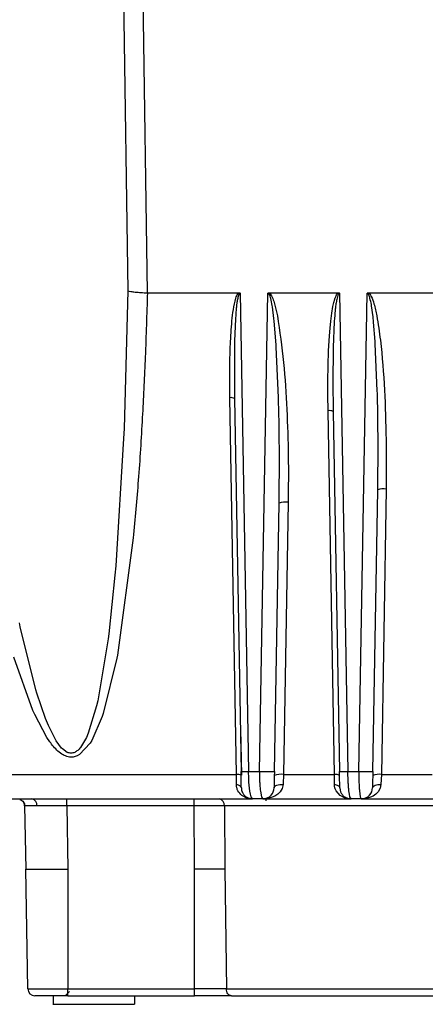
# Model space of a CAD drawing. Header units: millimetres. Extents: x 2719 to 13968, y 3953 to 13921.
# Tile 42 of 160: x 5486 to 5514, y 4756 to 4826. Entities that reach past the tile are written whole.
import ezdxf

# ---------------------------------------------------------------- set-up
doc = ezdxf.new("R2010")
doc.units = ezdxf.units.MM

msp = doc.modelspace()

# ---------------------------------------------------------------- linework, layer by layer
at = {"color": 7, "linetype": 'Continuous', "lineweight": 25}
for p, q in [((5492.968, 4827.933), (5493.291, 4806.569)), ((5494.346, 4827.933), (5494.665, 4806.427)), ((5493.291, 4806.569), (5493.011, 4796.775)), ((5494.676, 4806.427), (5494.665, 4806.427)), ((5494.676, 4806.427), (5501.184, 4806.427)), ((5501.27, 4806.398), (5501.867, 4772.396)), ((5502.643, 4772.396), (5503.244, 4806.398)), ((5503.33, 4806.427), (5508.246, 4806.427)), ((5508.334, 4806.398), (5508.932, 4772.396)), ((5509.708, 4772.396), (5510.308, 4806.398)), ((5510.396, 4806.427), (5515.308, 4806.427)), ((5501.042, 4805.732), (5501.014, 4805.528)), ((5503.659, 4805.827), (5503.915, 4804.799)), ((5507.866, 4805.463), (5507.928, 4805.741)), ((5507.928, 4805.741), (5507.994, 4805.974)), ((5508.082, 4805.644), (5508.051, 4805.412)), ((5510.613, 4805.499), (5510.598, 4805.591)), ((5500.953, 4804.857), (5500.935, 4804.588)), ((5503.557, 4805.435), (5503.541, 4805.532)), ((5503.665, 4804.599), (5503.557, 4805.435)), ((5507.711, 4804.417), (5507.784, 4804.983)), ((5507.784, 4804.983), (5507.866, 4805.463)), ((5510.716, 4804.716), (5510.613, 4805.499)), ((5500.935, 4804.588), (5500.87, 4802.978)), ((5503.686, 4804.406), (5503.665, 4804.599)), ((5503.823, 4802.725), (5503.686, 4804.406)), ((5507.66, 4803.905), (5507.711, 4804.417)), ((5507.963, 4804.357), (5507.888, 4802.552)), ((5507.982, 4804.659), (5507.963, 4804.357)), ((5510.755, 4804.343), (5510.716, 4804.716)), ((5510.865, 4802.961), (5510.755, 4804.343)), ((5507.617, 4803.361), (5507.66, 4803.905)), ((5500.87, 4802.978), (5500.864, 4802.699)), ((5507.558, 4802.301), (5507.617, 4803.361)), ((5510.875, 4802.797), (5510.865, 4802.961)), ((5511.019, 4799.446), (5510.875, 4802.797)), ((5500.864, 4802.699), (5500.87, 4798.914)), ((5503.834, 4802.553), (5503.823, 4802.725)), ((5503.993, 4798.977), (5503.834, 4802.553)), ((5507.523, 4801.263), (5507.558, 4802.301)), ((5507.881, 4802.237), (5507.863, 4800.266)), ((5507.888, 4802.552), (5507.881, 4802.237)), ((5507.506, 4800.175), (5507.523, 4801.263)), ((5507.505, 4799.145), (5507.506, 4800.175)), ((5507.863, 4800.266), (5507.863, 4800.114)), ((5507.863, 4800.114), (5507.885, 4797.989)), ((5511.024, 4799.278), (5511.019, 4799.446)), ((5511.056, 4797.688), (5511.024, 4799.278)), ((5501.016, 4772.17), (5500.543, 4798.97)), ((5500.87, 4798.914), (5501.333, 4772.396)), ((5503.997, 4798.826), (5503.993, 4798.977)), ((5504.035, 4797.102), (5503.997, 4798.826)), ((5507.518, 4798.046), (5507.505, 4799.145)), ((5507.973, 4772.17), (5507.518, 4798.046)), ((5507.885, 4797.989), (5508.332, 4772.396)), ((5511.064, 4797.096), (5511.056, 4797.688)), ((5493.011, 4796.775), (5492.981, 4796.078)), ((5504.05, 4796.033), (5504.035, 4797.102)), ((5511.073, 4795.929), (5511.064, 4797.096)), ((5492.981, 4796.078), (5492.424, 4787.018)), ((5504.056, 4795.227), (5504.05, 4796.033)), ((5511.074, 4795.666), (5511.073, 4795.929)), ((5504.057, 4794.948), (5504.056, 4795.227)), ((5511.05, 4792.412), (5511.074, 4795.666)), ((5504.034, 4791.477), (5504.057, 4794.948)), ((5510.7, 4772.396), (5511.05, 4792.412)), ((5511.659, 4792.469), (5511.311, 4772.17)), ((5503.701, 4772.396), (5504.034, 4791.477)), ((5504.685, 4791.534), (5504.354, 4772.17)), ((5493.671, 4789.014), (5492.544, 4780.661)), ((5493.693, 4789.245), (5493.671, 4789.014)), ((5492.424, 4787.018), (5492.367, 4786.35)), ((5492.367, 4786.35), (5491.929, 4782.174)), ((5485.63, 4782.686), (5485.572, 4782.954)), ((5486.747, 4778.204), (5485.63, 4782.686)), ((5491.884, 4781.817), (5491.14, 4777.4)), ((5491.929, 4782.174), (5491.884, 4781.817)), ((5486.533, 4776.719), (5485.17, 4780.513)), ((5492.502, 4780.44), (5491.528, 4776.51)), ((5492.544, 4780.661), (5492.502, 4780.44)), ((5486.819, 4777.961), (5486.747, 4778.204)), ((5487.432, 4776.154), (5486.819, 4777.961)), ((5491.06, 4777.055), (5490.471, 4775.114)), ((5491.14, 4777.4), (5491.06, 4777.055)), ((5486.66, 4776.434), (5486.533, 4776.719)), ((5487.53, 4774.793), (5486.66, 4776.434)), ((5487.632, 4775.662), (5487.432, 4776.154)), ((5491.458, 4776.303), (5490.714, 4774.597)), ((5491.528, 4776.51), (5491.458, 4776.303)), ((5488.183, 4774.573), (5487.632, 4775.662)), ((5487.726, 4774.506), (5487.53, 4774.793)), ((5490.337, 4774.803), (5489.923, 4774.098)), ((5490.471, 4775.114), (5490.337, 4774.803)), ((5488.568, 4774.056), (5488.183, 4774.573)), ((5488.626, 4773.996), (5488.568, 4774.056)), ((5490.603, 4774.413), (5489.847, 4773.586)), ((5490.714, 4774.597), (5490.603, 4774.413)), ((5488.978, 4773.746), (5488.626, 4773.996)), ((5489.123, 4773.413), (5489.048, 4773.425)), ((5489.847, 4773.586), (5489.668, 4773.493)), ((5465.364, 4772.17), (5501.016, 4772.17)), ((5501.867, 4772.396), (5502.643, 4772.396)), ((5504.354, 4772.17), (5507.973, 4772.17)), ((5507.972, 4771.453), (5507.973, 4772.17)), ((5508.932, 4772.396), (5509.708, 4772.396)), ((5508.955, 4771.654), (5508.932, 4772.396)), ((5511.311, 4772.17), (5511.282, 4771.453)), ((5511.311, 4772.17), (5514.93, 4772.17)), ((5501.082, 4771.439), (5501.01, 4771.453)), ((5501.148, 4771.419), (5501.082, 4771.439)), ((5501.207, 4771.394), (5501.148, 4771.419)), ((5501.257, 4771.364), (5501.207, 4771.394)), ((5501.298, 4771.331), (5501.257, 4771.364)), ((5501.328, 4771.295), (5501.298, 4771.331)), ((5501.347, 4771.257), (5501.328, 4771.295)), ((5501.353, 4771.217), (5501.347, 4771.257)), ((5501.962, 4770.996), (5501.897, 4771.633)), ((5503.681, 4771.217), (5503.695, 4771.276)), ((5503.695, 4771.276), (5503.735, 4771.33)), ((5503.735, 4771.33), (5503.798, 4771.379)), ((5503.798, 4771.379), (5503.882, 4771.418)), ((5503.882, 4771.418), (5503.981, 4771.446)), ((5503.981, 4771.446), (5504.091, 4771.462)), ((5504.091, 4771.462), (5504.206, 4771.464)), ((5504.206, 4771.464), (5504.32, 4771.453)), ((5504.32, 4771.453), (5504.256, 4771.187)), ((5508.05, 4771.441), (5507.972, 4771.453)), ((5508.123, 4771.423), (5508.05, 4771.441)), ((5508.189, 4771.398), (5508.123, 4771.423)), ((5508.245, 4771.369), (5508.189, 4771.398)), ((5508.29, 4771.335), (5508.245, 4771.369)), ((5508.324, 4771.298), (5508.29, 4771.335)), ((5508.345, 4771.258), (5508.324, 4771.298)), ((5508.353, 4771.217), (5508.345, 4771.258)), ((5510.68, 4771.217), (5510.693, 4771.272)), ((5510.693, 4771.272), (5510.73, 4771.324)), ((5510.73, 4771.324), (5510.788, 4771.37)), ((5510.788, 4771.37), (5510.866, 4771.408)), ((5510.866, 4771.408), (5510.959, 4771.437)), ((5510.959, 4771.437), (5511.063, 4771.454)), ((5511.063, 4771.454), (5511.172, 4771.46)), ((5511.172, 4771.46), (5511.282, 4771.453)), ((5511.282, 4771.453), (5511.224, 4771.192)), ((5501.353, 4771.217), (5501.371, 4771.063)), ((5501.371, 4771.063), (5501.414, 4770.926)), ((5501.752, 4770.494), (5501.388, 4770.687)), ((5502.002, 4770.764), (5501.962, 4770.996)), ((5502.051, 4770.577), (5502.002, 4770.764)), ((5502.706, 4770.998), (5502.784, 4770.578)), ((5502.784, 4770.578), (5502.801, 4770.531)), ((5503.542, 4770.551), (5503.315, 4770.481)), ((5503.733, 4770.639), (5503.542, 4770.551)), ((5503.941, 4770.778), (5503.733, 4770.639)), ((5504.104, 4770.937), (5503.941, 4770.778)), ((5504.256, 4771.187), (5504.104, 4770.937)), ((5508.375, 4770.68), (5508.088, 4771.003)), ((5508.353, 4771.217), (5508.37, 4771.063)), ((5508.37, 4771.063), (5508.407, 4770.941)), ((5508.745, 4770.493), (5508.375, 4770.68)), ((5509.037, 4770.766), (5509.006, 4771)), ((5509.075, 4770.579), (5509.037, 4770.766)), ((5509.75, 4771.001), (5509.808, 4770.58)), ((5509.808, 4770.58), (5509.819, 4770.534)), ((5510.534, 4770.554), (5510.311, 4770.483)), ((5510.722, 4770.644), (5510.534, 4770.554)), ((5510.925, 4770.786), (5510.722, 4770.644)), ((5511.082, 4770.947), (5510.925, 4770.786)), ((5511.224, 4771.192), (5511.082, 4770.947)), ((5485.967, 4769.941), (5485.941, 4769.94)), ((5485.941, 4769.94), (5486.019, 4765.432)), ((5488.94, 4769.94), (5488.94, 4770.431)), ((5497.999, 4769.94), (5488.94, 4769.94)), ((5488.94, 4769.94), (5489.019, 4765.432)), ((5497.999, 4769.94), (5497.999, 4770.431)), ((5498.032, 4765.432), (5497.999, 4769.94)), ((5500.151, 4769.94), (5500.185, 4765.432)), ((5501.919, 4770.452), (5501.752, 4770.494)), ((5502.153, 4770.431), (5502.103, 4770.504)), ((5502.881, 4770.431), (5502.153, 4770.431)), ((5502.801, 4770.531), (5502.881, 4770.431)), ((5502.881, 4770.431), (5509.152, 4770.431)), ((5503.315, 4770.481), (5503.176, 4770.465)), ((5508.919, 4770.451), (5508.745, 4770.493)), ((5509.152, 4770.431), (5509.114, 4770.505)), ((5509.88, 4770.431), (5509.152, 4770.431)), ((5509.819, 4770.534), (5509.88, 4770.431)), ((5509.88, 4770.431), (5516.151, 4770.431)), ((5510.311, 4770.483), (5510.17, 4770.466)), ((5486.168, 4756.924), (5486.019, 4765.432)), ((5489.019, 4765.432), (5489.019, 4756.924)), ((5498.032, 4756.924), (5498.032, 4765.432)), ((5500.185, 4765.432), (5500.292, 4756.924)), ((5486.168, 4756.924), (5489.019, 4756.924)), ((5489.128, 4756.739), (5488.823, 4756.433)), ((5489.019, 4756.924), (5498.032, 4756.924)), ((5489.019, 4756.433), (5489.019, 4756.924)), ((5500.292, 4756.924), (5498.032, 4756.924)), ((5498.032, 4756.433), (5498.032, 4756.924)), ((5500.292, 4756.924), (5538.966, 4756.924)), ((5487.973, 4756.436), (5487.973, 4755.83)), ((5489.019, 4756.433), (5498.032, 4756.433)), ((5493.772, 4755.83), (5493.772, 4756.433))]:
    msp.add_line(p, q, dxfattribs=at)
at = {"color": 8, "linetype": 'Continuous', "lineweight": 25}
for p, q in [((5501.296, 4775.431), (5501.354, 4772.114)), ((5502.103, 4770.504), (5502.051, 4770.577)), ((5509.114, 4770.505), (5509.075, 4770.579)), ((5515.431, 4769.94), (5500.151, 4769.94)), ((5503.127, 4770.295), (5503.129, 4770.431))]:
    msp.add_line(p, q, dxfattribs=at)
at = {"color": 7, "linetype": 'Continuous', "lineweight": 25}
for centre, radius, start, end in [((5500.613, 4798.399), 0.575, 63.4374, 96.93902), ((5507.602, 4797.373), 0.679, 65.36392, 97.12208), ((5511.465, 4791.253), 1.231, 80.89844, 109.69386), ((5504.467, 4790.263), 1.289, 80.29089, 109.63976), ((5501.083, 4771.61), 0.564, 63.18624, 96.9181), ((5501.6, 4781.646), 9.254, 268.34598, 271.65402), ((5503.172, 4784.146), 11.761, 267.42168, 272.57832), ((5504.132, 4770.892), 1.297, 80.18126, 109.64905), ((5508.056, 4771.504), 0.671, 65.23648, 97.11834), ((5508.632, 4782.364), 9.972, 268.2769, 271.7231), ((5510.204, 4784.27), 11.884, 267.60628, 272.39372), ((5511.113, 4770.946), 1.24, 80.81978, 109.67613), ((5502.153, 4771.231), 0.8, 239.15075, 270), ((5502.881, 4771.231), 0.8, 318.1124, 359), ((5509.88, 4771.231), 0.8, 318.27362, 359), ((5485.441, 4769.931), 0.5, 1, 43.85577), ((5486.38, 4769.998), 0.442, 353.00965, 78.85375), ((5499.709, 4769.995), 0.445, 352.9703, 79.29002), ((5502.881, 4771.231), 0.8, 270, 299.93324), ((5509.152, 4771.231), 0.8, 239.61358, 270), ((5509.88, 4771.231), 0.8, 270, 299.78056), ((5486.668, 4756.933), 0.5, 181, 270)]:
    msp.add_arc(centre, radius, start, end, dxfattribs=at)
for points, knots in [([(5493.29, 4806.569), (5493.349, 4806.554), (5493.468, 4806.524), (5493.69, 4806.499), (5493.803, 4806.486)], [0, 0, 0, 0, 0.493696, 1, 1, 1, 1]), ([(5494.676, 4806.427), (5494.627, 4804.905), (5494.534, 4802.032), (5494.329, 4797.677), (5494.071, 4793.468), (5493.816, 4790.618), (5493.693, 4789.245)], [0, 0, 0, 0, 0.264853, 0.499942, 0.759059, 1, 1, 1, 1]), ([(5493.803, 4806.486), (5493.938, 4806.473), (5494.191, 4806.45), (5494.514, 4806.434), (5494.665, 4806.427)], [0, 0, 0, 0, 0.531443, 1, 1, 1, 1]), ([(5500.543, 4798.97), (5500.538, 4799.42), (5500.527, 4800.276), (5500.533, 4801.541), (5500.571, 4802.91), (5500.67, 4804.428), (5500.827, 4805.624), (5501.051, 4806.308), (5501.16, 4806.405), (5501.184, 4806.427)], [0, 0, 0, 0, 0.177586, 0.3384813, 0.5002193, 0.7207096, 0.9395727, 0.9867428, 1, 1, 1, 1]), ([(5501.27, 4806.398), (5501.269, 4806.398), (5501.265, 4806.398), (5501.256, 4806.397), (5501.243, 4806.391), (5501.218, 4806.373), (5501.17, 4806.304), (5501.128, 4806.178), (5501.081, 4805.976), (5501.057, 4805.828), (5501.042, 4805.732)], [0, 0, 0, 0, 0.002313, 0.018477, 0.037369, 0.063993, 0.149299, 0.385663, 0.604812, 1, 1, 1, 1]), ([(5501.184, 4806.427), (5501.201, 4806.425), (5501.226, 4806.423), (5501.254, 4806.411), (5501.265, 4806.402), (5501.27, 4806.398)], [0, 0, 0, 0, 0.565879, 0.7953218, 1, 1, 1, 1]), ([(5503.244, 4806.398), (5503.249, 4806.402), (5503.259, 4806.411), (5503.288, 4806.422), (5503.312, 4806.425), (5503.33, 4806.427)], [0, 0, 0, 0, 0.1980316, 0.4259881, 1, 1, 1, 1]), ([(5503.541, 4805.532), (5503.508, 4805.694), (5503.453, 4805.963), (5503.387, 4806.261), (5503.301, 4806.368), (5503.276, 4806.388), (5503.257, 4806.396), (5503.247, 4806.398), (5503.244, 4806.398)], [0, 0, 0, 0, 0.5305532, 0.884827, 0.9332491, 0.9668619, 0.9882697, 1, 1, 1, 1]), ([(5503.33, 4806.427), (5503.359, 4806.402), (5503.426, 4806.345), (5503.545, 4806.144), (5503.611, 4805.962), (5503.659, 4805.827)], [0, 0, 0, 0, 0.164999, 0.382073, 1, 1, 1, 1]), ([(5507.994, 4805.974), (5507.999, 4805.989), (5508.015, 4806.029), (5508.045, 4806.112), (5508.088, 4806.224), (5508.15, 4806.343), (5508.216, 4806.401), (5508.246, 4806.427)], [0, 0, 0, 0, 0.088496, 0.24825, 0.496946, 0.776532, 1, 1, 1, 1]), ([(5508.334, 4806.398), (5508.33, 4806.398), (5508.322, 4806.398), (5508.306, 4806.392), (5508.294, 4806.383), (5508.283, 4806.372), (5508.268, 4806.355), (5508.222, 4806.283), (5508.177, 4806.144), (5508.126, 4805.916), (5508.099, 4805.748), (5508.082, 4805.644)], [0, 0, 0, 0, 0.014982, 0.030019, 0.06179, 0.070966, 0.087413, 0.14635, 0.383186, 0.614278, 1, 1, 1, 1]), ([(5508.246, 4806.427), (5508.263, 4806.425), (5508.288, 4806.423), (5508.318, 4806.411), (5508.329, 4806.402), (5508.334, 4806.398)], [0, 0, 0, 0, 0.564146, 0.794283, 1, 1, 1, 1]), ([(5510.308, 4806.398), (5510.321, 4806.406), (5510.348, 4806.423), (5510.38, 4806.425), (5510.396, 4806.427)], [0, 0, 0, 0, 0.478858, 1, 1, 1, 1]), ([(5510.598, 4805.591), (5510.567, 4805.744), (5510.521, 4805.973), (5510.45, 4806.231), (5510.392, 4806.344), (5510.351, 4806.382), (5510.327, 4806.395), (5510.314, 4806.397), (5510.308, 4806.398)], [0, 0, 0, 0, 0.5321342, 0.7903328, 0.9051363, 0.9557959, 0.9785829, 1, 1, 1, 1]), ([(5510.396, 4806.427), (5510.431, 4806.396), (5510.513, 4806.324), (5510.652, 4806.061), (5510.825, 4805.548), (5511.05, 4804.506), (5511.333, 4802.461), (5511.653, 4798.349), (5511.657, 4794.818), (5511.659, 4792.469)], [0, 0, 0, 0, 0.0097237, 0.0229822, 0.0618843, 0.1242067, 0.2481588, 0.4997907, 1, 1, 1, 1]), ([(5501.014, 4805.528), (5501.005, 4805.446), (5500.98, 4805.223), (5500.963, 4804.998), (5500.953, 4804.857)], [0, 0, 0, 0, 0.369324, 1, 1, 1, 1]), ([(5508.051, 4805.412), (5508.041, 4805.318), (5508.013, 4805.068), (5507.994, 4804.816), (5507.982, 4804.659)], [0, 0, 0, 0, 0.373996, 1, 1, 1, 1]), ([(5503.915, 4804.799), (5504.079, 4803.691), (5504.406, 4801.476), (5504.593, 4798.142), (5504.711, 4794.827), (5504.694, 4792.629), (5504.685, 4791.534)], [0, 0, 0, 0, 0.251587, 0.503037, 0.752381, 1, 1, 1, 1]), ([(5489.048, 4773.425), (5488.921, 4773.466), (5488.656, 4773.553), (5488.19, 4773.912), (5487.909, 4774.271), (5487.726, 4774.506)], [0, 0, 0, 0, 0.240786, 0.50421, 1, 1, 1, 1]), ([(5489.923, 4774.098), (5489.858, 4774.022), (5489.733, 4773.879), (5489.575, 4773.786), (5489.501, 4773.742)], [0, 0, 0, 0, 0.52805, 1, 1, 1, 1]), ([(5489.501, 4773.742), (5489.415, 4773.714), (5489.243, 4773.659), (5489.067, 4773.717), (5488.978, 4773.746)], [0, 0, 0, 0, 0.499321, 1, 1, 1, 1]), ([(5489.668, 4773.493), (5489.578, 4773.461), (5489.402, 4773.399), (5489.215, 4773.408), (5489.123, 4773.413)], [0, 0, 0, 0, 0.510812, 1, 1, 1, 1]), ([(5501.01, 4771.453), (5501.013, 4771.567), (5501.018, 4771.793), (5501.016, 4772.046), (5501.016, 4772.17)], [0, 0, 0, 0, 0.506258, 1, 1, 1, 1]), ([(5501.353, 4771.217), (5501.353, 4771.234), (5501.353, 4771.266), (5501.349, 4771.485), (5501.345, 4771.721), (5501.341, 4771.928), (5501.337, 4772.156), (5501.334, 4772.316), (5501.333, 4772.396)], [0, 0, 0, 0, 0.249551, 0.498738, 0.624164, 0.749016, 0.874501, 1, 1, 1, 1]), ([(5501.897, 4771.633), (5501.889, 4771.758), (5501.875, 4772.004), (5501.87, 4772.266), (5501.867, 4772.396)], [0, 0, 0, 0, 0.505877, 1, 1, 1, 1]), ([(5502.643, 4772.396), (5502.644, 4772.146), (5502.646, 4771.761), (5502.674, 4771.299), (5502.695, 4771.1), (5502.706, 4770.998)], [0, 0, 0, 0, 0.4793463, 0.734632, 1, 1, 1, 1]), ([(5503.701, 4772.396), (5503.7, 4772.316), (5503.697, 4772.156), (5503.692, 4771.853), (5503.686, 4771.528), (5503.681, 4771.267), (5503.681, 4771.234), (5503.681, 4771.217)], [0, 0, 0, 0, 0.125152, 0.2511, 0.50085, 0.750203, 1, 1, 1, 1]), ([(5504.354, 4772.17), (5504.349, 4772.046), (5504.34, 4771.794), (5504.326, 4771.568), (5504.32, 4771.453)], [0, 0, 0, 0, 0.492067, 1, 1, 1, 1]), ([(5508.353, 4771.217), (5508.352, 4771.234), (5508.352, 4771.268), (5508.347, 4771.533), (5508.341, 4771.859), (5508.336, 4772.159), (5508.333, 4772.317), (5508.332, 4772.396)], [0, 0, 0, 0, 0.249115, 0.498314, 0.748786, 0.874339, 1, 1, 1, 1]), ([(5509.708, 4772.396), (5509.708, 4772.147), (5509.708, 4771.764), (5509.727, 4771.302), (5509.743, 4771.103), (5509.75, 4771.001)], [0, 0, 0, 0, 0.479874, 0.735082, 1, 1, 1, 1]), ([(5510.7, 4772.396), (5510.699, 4772.318), (5510.696, 4772.16), (5510.691, 4771.861), (5510.685, 4771.535), (5510.681, 4771.269), (5510.68, 4771.235), (5510.68, 4771.217)], [0, 0, 0, 0, 0.124817, 0.250125, 0.499307, 0.749818, 1, 1, 1, 1]), ([(5501.388, 4770.687), (5501.286, 4770.786), (5501.131, 4770.936), (5501.025, 4771.22), (5501.015, 4771.376), (5501.01, 4771.453)], [0, 0, 0, 0, 0.50032, 0.754225, 1, 1, 1, 1]), ([(5508.088, 4771.003), (5508.054, 4771.073), (5507.987, 4771.211), (5507.977, 4771.374), (5507.972, 4771.453)], [0, 0, 0, 0, 0.515693, 1, 1, 1, 1]), ([(5509.006, 4771), (5508.996, 4771.101), (5508.976, 4771.297), (5508.962, 4771.537), (5508.955, 4771.654)], [0, 0, 0, 0, 0.5162162, 1, 1, 1, 1]), ([(5501.403, 4770.953), (5501.439, 4770.879), (5501.509, 4770.731), (5501.689, 4770.573), (5501.895, 4770.477), (5502.039, 4770.47), (5502.108, 4770.467)], [0, 0, 0, 0, 0.257769, 0.517347, 0.7675, 1, 1, 1, 1]), ([(5502.825, 4770.468), (5502.905, 4770.464), (5503.069, 4770.455), (5503.304, 4770.545), (5503.503, 4770.703), (5503.582, 4770.853), (5503.621, 4770.927)], [0, 0, 0, 0, 0.243692, 0.498873, 0.754752, 1, 1, 1, 1]), ([(5508.403, 4770.952), (5508.438, 4770.878), (5508.509, 4770.729), (5508.692, 4770.57), (5508.902, 4770.475), (5509.048, 4770.47), (5509.119, 4770.468)], [0, 0, 0, 0, 0.255976, 0.515054, 0.765957, 1, 1, 1, 1]), ([(5509.836, 4770.469), (5509.915, 4770.465), (5510.077, 4770.458), (5510.308, 4770.549), (5510.506, 4770.707), (5510.583, 4770.857), (5510.621, 4770.931)], [0, 0, 0, 0, 0.242548, 0.497256, 0.753513, 1, 1, 1, 1]), ([(5467.088, 4770.431), (5468.636, 4770.431), (5471.741, 4770.431), (5477.04, 4770.431), (5482.767, 4770.431), (5488.911, 4770.431), (5495.364, 4770.431), (5499.894, 4770.431), (5502.153, 4770.431)], [0, 0, 0, 0, 0.165854, 0.332582, 0.5, 0.66743, 0.834153, 1, 1, 1, 1]), ([(5485.611, 4770.401), (5485.658, 4770.38), (5485.751, 4770.336), (5485.861, 4770.221), (5485.934, 4770.084), (5485.948, 4769.988), (5485.955, 4769.941)], [0, 0, 0, 0, 0.256005, 0.513878, 0.76429, 1, 1, 1, 1]), ([(5488.94, 4769.94), (5488.736, 4769.941), (5488.333, 4769.942), (5487.574, 4769.943), (5487.118, 4769.944), (5486.819, 4769.944)], [0, 0, 0, 0, 0.260832, 0.514818, 1, 1, 1, 1]), ([(5500.151, 4769.94), (5500.002, 4769.94), (5499.707, 4769.941), (5499.172, 4769.941), (5498.598, 4769.941), (5498.199, 4769.94), (5497.999, 4769.94)], [0, 0, 0, 0, 0.251102, 0.500737, 0.750033, 1, 1, 1, 1]), ([(5486.019, 4765.432), (5486.064, 4765.432), (5486.155, 4765.432), (5486.848, 4765.432), (5487.84, 4765.432), (5488.626, 4765.432), (5489.019, 4765.432)], [0, 0, 0, 0, 0.249987, 0.499999, 0.75, 1, 1, 1, 1]), ([(5500.185, 4765.432), (5500.038, 4765.432), (5499.742, 4765.432), (5499.208, 4765.432), (5498.633, 4765.432), (5498.232, 4765.432), (5498.032, 4765.432)], [0, 0, 0, 0, 0.250018, 0.500013, 0.750008, 1, 1, 1, 1]), ([(5500.651, 4756.433), (5500.604, 4756.441), (5500.511, 4756.455), (5500.394, 4756.568), (5500.31, 4756.731), (5500.298, 4756.86), (5500.292, 4756.924)], [0, 0, 0, 0, 0.249954, 0.499977, 0.749996, 1, 1, 1, 1]), ([(5489.019, 4756.433), (5488.723, 4756.433), (5488.267, 4756.433), (5487.719, 4756.433), (5487.345, 4756.433), (5487.041, 4756.433), (5486.748, 4756.433), (5486.699, 4756.433), (5486.668, 4756.433)], [0, 0, 0, 0, 0.239442, 0.369651, 0.500009, 0.630204, 0.760558, 1, 1, 1, 1]), ([(5500.651, 4756.433), (5500.472, 4756.433), (5500.113, 4756.433), (5499.462, 4756.433), (5498.763, 4756.433), (5498.276, 4756.433), (5498.032, 4756.433)], [0, 0, 0, 0, 0.249941, 0.499995, 0.749953, 1, 1, 1, 1]), ([(5500.651, 4756.433), (5501.87, 4756.433), (5504.339, 4756.433), (5508.599, 4756.433), (5513.244, 4756.433), (5518.215, 4756.433), (5523.384, 4756.433), (5528.625, 4756.433), (5533.822, 4756.433), (5537.198, 4756.433), (5538.865, 4756.433)], [0, 0, 0, 0, 0.121553, 0.246013, 0.37249, 0.5, 0.62751, 0.753987, 0.878447, 1, 1, 1, 1]), ([(5487.98, 4755.833), (5487.977, 4755.833), (5487.904, 4755.833), (5488.171, 4755.833), (5488.788, 4755.833), (5489.772, 4755.833), (5490.531, 4755.833), (5490.91, 4755.833)], [0, 0, 0, 0, 0.008209, 0.256171, 0.504112, 0.752051, 1, 1, 1, 1]), ([(5490.91, 4755.833), (5491.29, 4755.833), (5492.049, 4755.833), (5492.998, 4755.833), (5493.65, 4755.833), (5493.727, 4755.833), (5493.765, 4755.833)], [0, 0, 0, 0, 0.252083, 0.504174, 0.756263, 1, 1, 1, 1])]:
    msp.add_open_spline(points, degree=3, knots=knots, dxfattribs=at)
at = {"color": 8, "linetype": 'Continuous', "lineweight": 25}
msp.add_open_spline([(5486.819, 4769.944), (5486.58, 4769.944), (5486.216, 4769.943), (5485.998, 4769.942), (5485.976, 4769.941), (5485.967, 4769.941)], degree=3, knots=[0, 0, 0, 0, 0.545818, 0.831526, 1, 1, 1, 1], dxfattribs=at)

doc.saveas('drawing.dxf')
